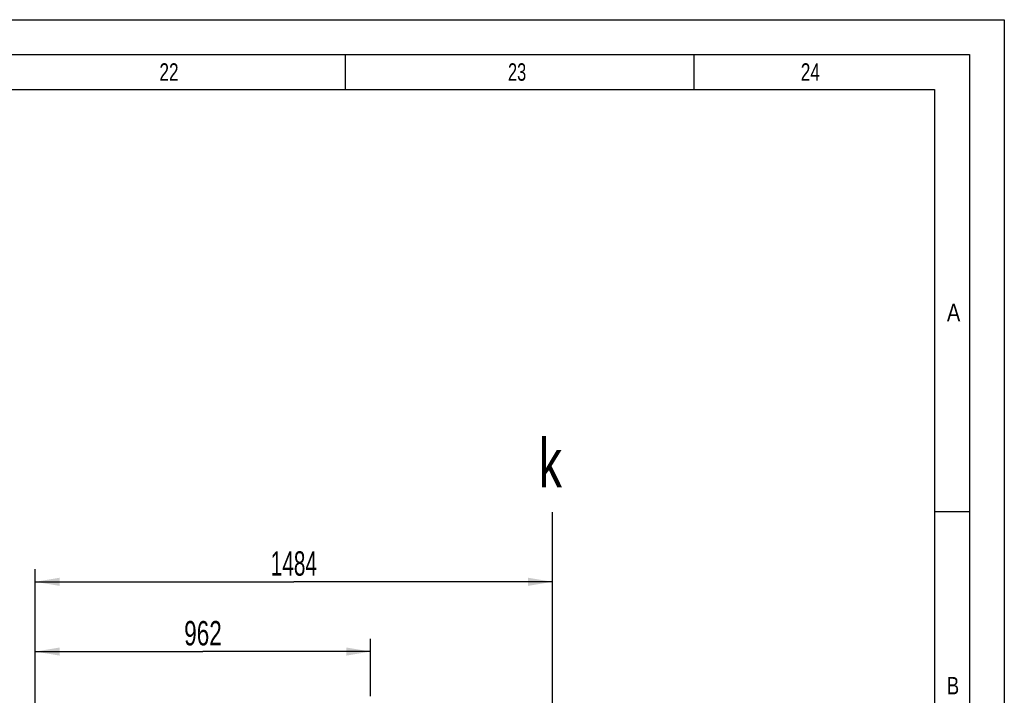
# Model space of a CAD drawing. Header units: millimetres. Extents: x 0 to 1189, y 0 to 841.
# Tile 74 of 74: x 1048 to 1189, y 744 to 841. Entities that reach past the tile are written whole.
import ezdxf
from ezdxf.enums import TextEntityAlignment as Align

# ---------------------------------------------------------------- set-up
doc = ezdxf.new("R2010")
doc.units = ezdxf.units.MM
doc.header["$LTSCALE"] = 65.395
doc.layers.get('0').update_dxf_attribs({"linetype": 'CONTINUOUS'})
doc.styles.get("Standard").update_dxf_attribs({"font": 'txt', "width": 0.6})
doc.styles.add('TEXTSTYLE_2', font='txt')
doc.dimstyles.new('DIMSTYLE_3', dxfattribs={"dimtxt": 3.5, "dimasz": 3.5, "dimexe": 1.8, "dimexo": 0, "dimgap": 0.875, "dimtad": 1, "dimdec": 0, "dimlfac": 20, "dimdsep": 46, "dimtxsty": 'STANDARD', "dimblk": '_FILLED', "dimblk1": '_FILLED', "dimblk2": '_FILLED', "dimcen": 0.09, "dimadec": 0, "dimazin": 0, "dimtp": 1.2, "dimtm": 1.2, "dimtfac": 1, "dimtdec": 0, "dimtofl": 0, "dimtmove": 0, "dimatfit": 3, "dimldrblk": '_FILLED', "dimfxl": 1, "dimtolj": 1, "dimarcsym": 0})
doc.dimstyles.new('DIMSTYLE_7', dxfattribs={"dimtxt": 3.5, "dimasz": 3.5, "dimexe": 1.8, "dimexo": 0, "dimgap": 0.875, "dimtad": 1, "dimdec": 0, "dimlfac": 20, "dimdsep": 46, "dimtxsty": 'STANDARD', "dimblk": '_FILLED', "dimblk1": '_FILLED', "dimblk2": '_FILLED', "dimcen": 0.09, "dimadec": 0, "dimazin": 0, "dimtp": 1, "dimtm": 1, "dimtfac": 1, "dimtdec": 0, "dimtofl": 0, "dimtmove": 0, "dimatfit": 3, "dimldrblk": '_FILLED', "dimfxl": 1, "dimtolj": 1, "dimarcsym": 0})

# ---------------------------------------------------------------- blocks, each defined once
blk = doc.blocks.new('_FILLED')
at = {"color": 0, "linetype": 'BYBLOCK'}
blk.add_solid([(0, 0), (-1, 0.167), (-1, -0.167)], dxfattribs=at)
blk = doc.blocks.new('*D32')
at = {"color": 2, "linetype": 'CONTINUOUS'}
for p, q in [((1050, 676.75), (1050, 752.21)), ((1098.1, 744), (1098.1, 752.21)), ((1050, 750.41), (1074.05, 750.41)), ((1098.1, 750.41), (1074.05, 750.41))]:
    blk.add_line(p, q, dxfattribs=at)
at = {"color": 2, "linetype": 'CONTINUOUS', "xscale": 3.5, "yscale": 3.5, "zscale": 3.5, "rotation": 180}
blk.add_blockref('_FILLED', (1050, 750.41), dxfattribs=at)
at = {"color": 2, "linetype": 'CONTINUOUS', "xscale": 3.5, "yscale": 3.5, "zscale": 3.5}
blk.add_blockref('_FILLED', (1098.1, 750.41), dxfattribs=at)
at = {"color": 2, "linetype": 'CONTINUOUS', "width": 0.690476}
blk.add_text('962', height=3.5, dxfattribs=at).set_placement((1074.05, 751.29), align=Align.CENTER)
blk = doc.blocks.new('*D35')
at = {"color": 2, "linetype": 'CONTINUOUS'}
for p, q in [((1050, 697.15), (1050, 762.21)), ((1124.19, 635.07), (1124.19, 762.21)), ((1050, 760.41), (1087.09, 760.41)), ((1124.19, 760.41), (1087.09, 760.41))]:
    blk.add_line(p, q, dxfattribs=at)
at = {"color": 2, "linetype": 'CONTINUOUS', "xscale": 3.5, "yscale": 3.5, "zscale": 3.5, "rotation": 180}
blk.add_blockref('_FILLED', (1050, 760.41), dxfattribs=at)
at = {"color": 2, "linetype": 'CONTINUOUS', "xscale": 3.5, "yscale": 3.5, "zscale": 3.5}
blk.add_blockref('_FILLED', (1124.19, 760.41), dxfattribs=at)
at = {"color": 2, "linetype": 'CONTINUOUS', "width": 0.636905}
blk.add_text('1484', height=3.5, dxfattribs=at).set_placement((1087.09, 761.29), align=Align.CENTER)

msp = doc.modelspace()

# ---------------------------------------------------------------- linework, layer by layer
at = {"color": 5, "linetype": 'CONTINUOUS'}
for p, q in [((0, 841), (1189, 841)), ((1189, 841), (1189, 0)), ((1094.5, 831), (1094.5, 836)), ((1144.5, 831), (1144.5, 836)), ((10, 831), (1179, 831)), ((1179, 831), (1179, 10)), ((1179, 770.5), (1184, 770.5))]:
    msp.add_line(p, q, dxfattribs=at)
at = {"color": 6, "linetype": 'CONTINUOUS'}
for p, q in [((5, 836), (1184, 836)), ((1184, 836), (1184, 5))]:
    msp.add_line(p, q, dxfattribs=at)
at = {"color": 7, "linetype": 'CONTINUOUS'}
msp.add_line((1124.13534, 770.3802), (1124.1538, 762.22412), dxfattribs=at)

# ---------------------------------------------------------------- texts
at = {"color": 5, "linetype": 'CONTINUOUS', "style": 'TEXTSTYLE_2'}
for s, width, p in [('22', 0.738095, (1067.806, 832.248)), ('23', 0.702381, (1117.806, 832.248)), ('24', 0.738095, (1159.806, 832.248)), ('A', 0.857143, (1180.77091, 797.771)), ('B', 0.785714, (1180.77091, 744.271))]:
    msp.add_text(s, height=2.50001, dxfattribs=dict(at, width=width)).set_placement(p)
at = {"color": 2, "linetype": 'CONTINUOUS', "width": 0.714286}
msp.add_text('k', height=7, dxfattribs=at).set_placement((1122.2135, 773.93917))

# ---------------------------------------------------------------- dimensions: what is measured, and where the dimension line sits
at = {"color": 2, "linetype": 'CONTINUOUS'}
for base, p1, p2, dimstyle, picture, middle in [((1124.1855, 760.4137), (1050, 697.14589), (1124.1855, 635.07), 'DIMSTYLE_3', '*D35', (1086.75892, 760.4137)), ((1098.095, 750.4137), (1050, 676.75), (1098.095, 744.00353), 'DIMSTYLE_7', '*D32', (1073.71359, 750.4137))]:
    dim = msp.add_linear_dim(base=base, p1=p1, p2=p2, dimstyle=dimstyle, dxfattribs=at)
    dim.commit()
    dim.dimension.update_dxf_attribs({"geometry": picture, "text_midpoint": middle, "dimtype": 160})

doc.saveas('drawing.dxf')
